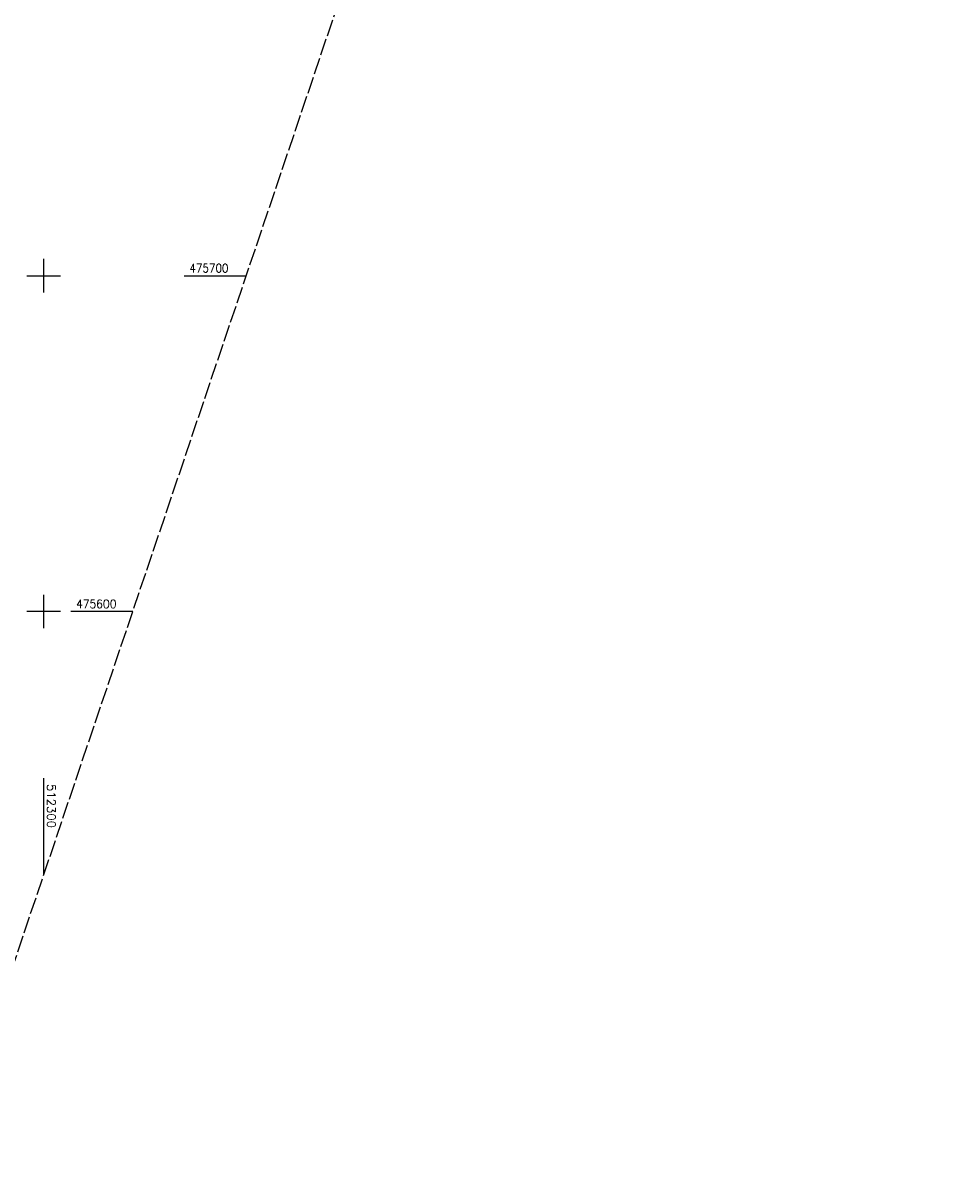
# Model space of a CAD drawing. Extents: x 510563 to 513920, y 467229 to 478797.
# Tile 60 of 67: x 512294 to 512565, y 475430 to 475775. Entities that reach past the tile are written whole.
import ezdxf

# ---------------------------------------------------------------- set-up
doc = ezdxf.new("R2010")
doc.units = 0
doc.header["$LTSCALE"] = 10
doc.header["$MEASUREMENT"] = 0
doc.linetypes.add('LT00', pattern=[0])
doc.linetypes.add('LT14', pattern=[0.6, 0.5, -0.1])
doc.layers.add('-BLATT_89-RAND', color=7, linetype='LT14', plot=False)
doc.layers.add('V89_RASTER', color=250, linetype='LT00')
doc.styles.get("Standard").update_dxf_attribs({"font": 'romans.shx'})

msp = doc.modelspace()

# ---------------------------------------------------------------- linework, layer by layer
at = {"layer": '-BLATT_89-RAND'}
msp.add_lwpolyline([(512293.56, 476398.61), (511997.32, 475522.33), (512269.2, 475430.42), (512565.44, 476306.7), (512293.56, 476398.61)], dxfattribs=at)
at = {"layer": 'V89_RASTER'}
for p, q in [((512300, 475695), (512300, 475705)), ((512295, 475700), (512305, 475700)), ((512341.84, 475700), (512360.34, 475700)), ((512300, 475595), (512300, 475605)), ((512305, 475600), (512295, 475600)), ((512326.53, 475600), (512308.03, 475600)), ((512300, 475521.52), (512300, 475550.37))]:
    msp.add_line(p, q, dxfattribs=at)

# ---------------------------------------------------------------- texts
for s, rotation, width, p in [(' 475700', 359.9996, 0.905, (512341.84, 475701)), (' 475600', 359.9996, 0.934, (512308.03, 475601)), (' 512300', 269.9996, 1.021, (512301, 475550.37))]:
    msp.add_text(s, height=2.5, rotation=rotation, dxfattribs=dict(at, width=width)).set_placement(p)

doc.saveas('drawing.dxf')
